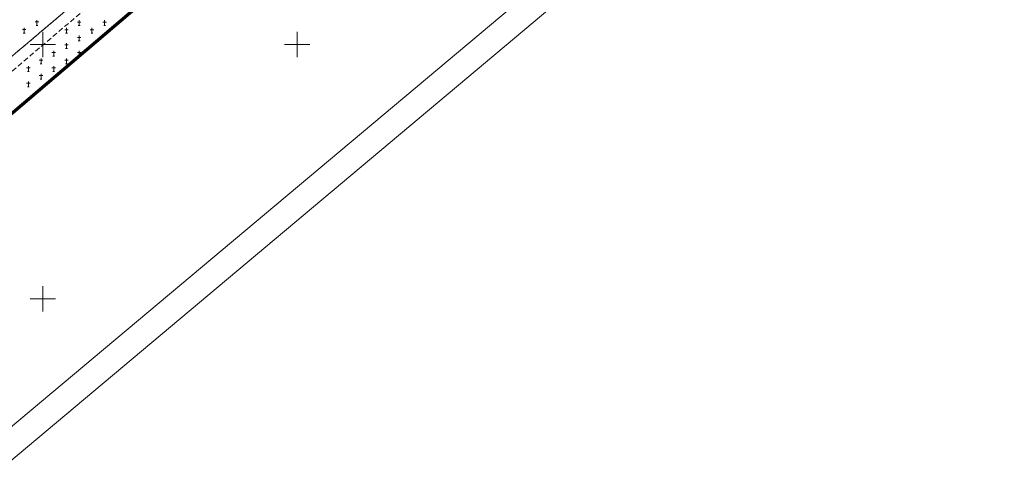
# Model space of a CAD drawing. Header units: metres. Extents: x 7429064 to 7429988, y 5709479 to 5710302.
# Tile 17 of 37: x 7429545 to 7429739, y 5709766 to 5709855. Entities that reach past the tile are written whole.
import ezdxf

# ---------------------------------------------------------------- set-up
doc = ezdxf.new("R2010")
doc.units = ezdxf.units.M
doc.header["$MEASUREMENT"] = 0
for name, pattern in [('1', [0]), ('3_KTCR01', [1.5, 1, -0.5]), ('3_PTCM', [1.5, 1, -0.5])]:
    doc.linetypes.add(name, pattern=pattern)
doc.layers.get('0').update_dxf_attribs({"color": 250, "linetype": 'CONTINUOUS', "lineweight": 100})
for name, color, linetype, lineweight in [('arkusz', 250, 'CONTINUOUS', 18), ('KRZYZE_L_0', 7, '1', 18), ('KTCR_L_0', 7, '3_KTCR01', 18), ('PTCM_L_0', 7, '3_PTCM', 18), ('zakres', 2, 'CONTINUOUS', 70)]:
    doc.layers.add(name, color=color, linetype=linetype, lineweight=lineweight)

# ---------------------------------------------------------------- blocks, each defined once
blk = doc.blocks.new('3_PTCM01')
at = {"linetype": 'Continuous'}
for p, q in [((0.35, 0.175), (-0.35, 0.175)), ((0, 0.525), (0, -0.525)), ((-0.175, -0.525), (0.175, -0.525))]:
    blk.add_line(p, q, dxfattribs=at)

msp = doc.modelspace()

# ---------------------------------------------------------------- linework, layer by layer
at = {"layer": 'arkusz', "linetype": 'Continuous'}
for p, q in [((7429981.3, 5710141.96), (7429199.93, 5709486.32)), ((7429988.34, 5710141.34), (7429199.32, 5709479.27))]:
    msp.add_line(p, q, dxfattribs=at)
at = {"layer": 'KRZYZE_L_0', "linetype": '1'}
for p, q in [((7429550, 5709847.5), (7429550, 5709852.5)), ((7429600, 5709847.5), (7429600, 5709852.5)), ((7429547.5, 5709850), (7429552.5, 5709850)), ((7429597.5, 5709850), (7429602.5, 5709850)), ((7429550, 5709797.5), (7429550, 5709802.5)), ((7429547.5, 5709800), (7429552.5, 5709800))]:
    msp.add_line(p, q, dxfattribs=at)
at = {"layer": 'KTCR_L_0', "linetype": '3_KTCR01'}
for p, q in [((7429503.39, 5709813.39), (7429575.6, 5709874.55)), ((7429576.76, 5709872.61), (7429504.66, 5709811.49))]:
    msp.add_line(p, q, dxfattribs=at)
at = {"layer": 'PTCM_L_0', "linetype": '3_PTCM'}
for p, q in [((7429575.6, 5709874.55), (7429503.39, 5709813.39)), ((7429576.76, 5709872.61), (7429504.66, 5709811.49))]:
    msp.add_line(p, q, dxfattribs=at)
at = {"layer": 'zakres', "linetype": 'Continuous', "lineweight": 70, "flags": 128}
msp.add_lwpolyline([(7429664.15, 5709938.94), (7429404.23, 5709717.55)], dxfattribs=at)

# ---------------------------------------------------------------- block references
at = {"layer": 'PTCM_L_0'}
for p in [(7429546.32, 5709852.79), (7429548.82, 5709854.29), (7429554.63, 5709852.75), (7429557.13, 5709854.25), (7429559.63, 5709852.75), (7429562.13, 5709854.25), (7429557.13, 5709851.25), (7429554.63, 5709849.75), (7429552.13, 5709848.25), (7429557.13, 5709848.25), (7429547.13, 5709845.25), (7429549.63, 5709846.75), (7429552.13, 5709845.25), (7429554.63, 5709846.75), (7429549.63, 5709843.75), (7429547.13, 5709842.25)]:
    msp.add_blockref('3_PTCM01', p, dxfattribs=at)

doc.saveas('drawing.dxf')
